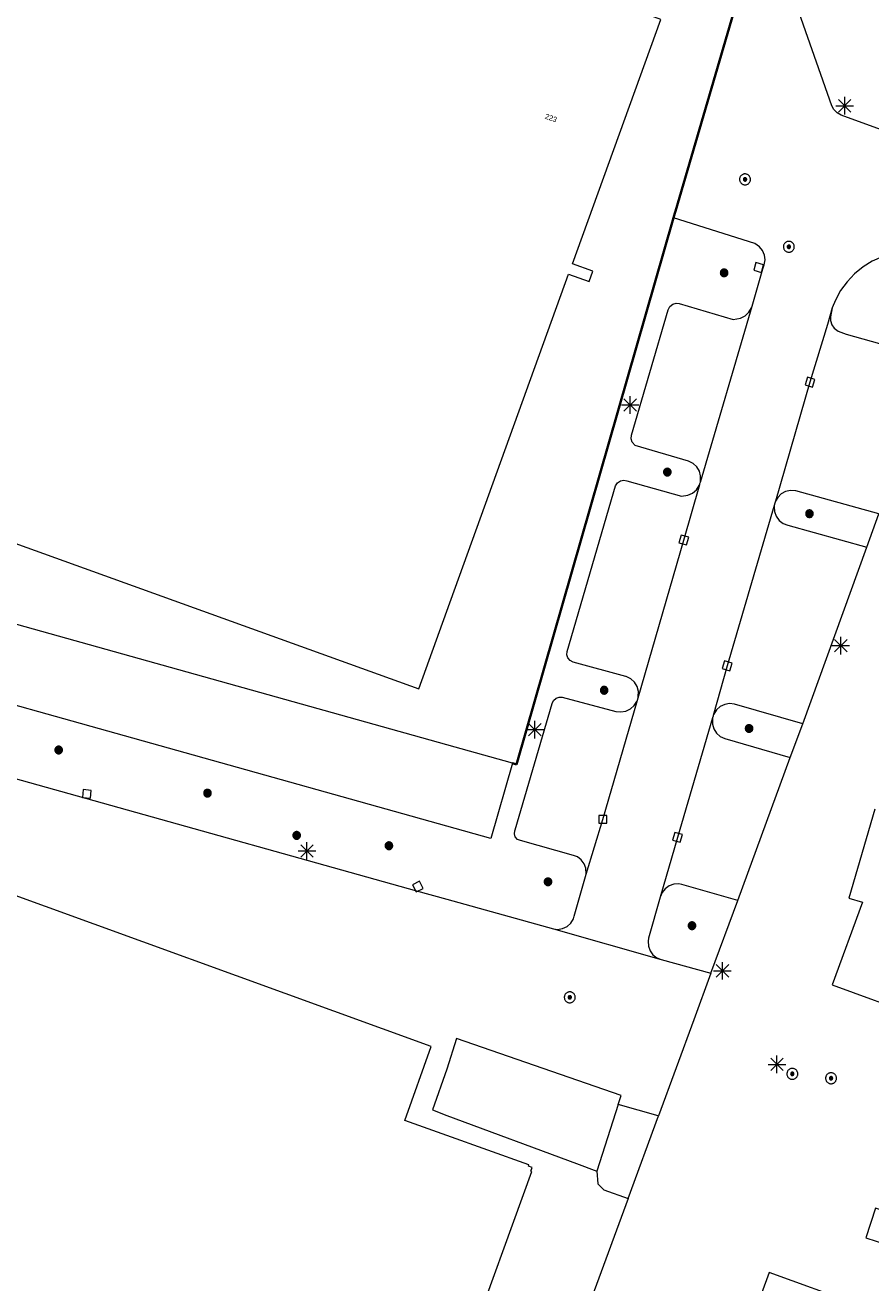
# Model space of a CAD drawing. Header units: metres. Extents: x 135779 to 137489, y 452643 to 455118.
# Tile 173 of 256: x 136476 to 136524, y 453328 to 453399. Entities that reach past the tile are written whole.
import ezdxf
from ezdxf.enums import TextEntityAlignment as Align

# ---------------------------------------------------------------- set-up
doc = ezdxf.new("R2010")
doc.units = ezdxf.units.M
doc.linetypes.add('DGN_Style_4', pattern=[89.853097, 44.898487, -22.449243, 0.056123, -22.449243])
for name, color, linetype, lineweight in [('KTop_BTD_Groenvoorziening', 62, 'Continuous', 13), ('KTop_BTD_Groenvoorziening_heesters', 62, 'Continuous', 13), ('KTop_NAR_Huisnummer (t)', 7, 'Continuous', 13), ('KTop_OBW_Overig Plus', 1, 'Continuous', 13), ('KTop_PAL_Lichtmast', 40, 'Continuous', 13), ('KTop_PND_Grondvlaksituatie van BAG-pand [tachy]', 1, 'Continuous', 13), ('KTop_PUT_Inspectie- of rioolput', 15, 'Continuous', 13), ('KTop_PUT_Kolk', 15, 'Continuous', 13), ('KTop_SHD_Hek (l)', 15, 'DGN_Style_4', 40), ('KTop_VGO_Boom', 92, 'Continuous', 13), ('KTop_WGD_Parkeervlak', 251, 'Continuous', 13), ('KTop_WGD_Rijbaan_Lokale weg', 251, 'Continuous', 13), ('KTop_WGD_Voetpad', 251, 'Continuous', 13)]:
    doc.layers.add(name, color=color, linetype=linetype, lineweight=lineweight)
doc.styles.add('Style-ROVU', font='ROVU.shx')

# ---------------------------------------------------------------- blocks, each defined once
blk = doc.blocks.new('PAL_Lichtmast')
at = {"layer": 'KTop_PAL_Lichtmast'}
for p, q in [((-0.354, -0.354), (0.354, 0.354)), ((0.354, -0.354), (-0.354, 0.354)), ((0, -0.5), (0, 0.5)), ((-0.5, 0), (0.5, 0))]:
    blk.add_line(p, q, dxfattribs=at)
blk = doc.blocks.new('PUT_Inspectie-_of_rioolput')
at = {"layer": 'KTop_PUT_Inspectie- of rioolput', "flags": 128}
for points in [[(0.31, 0), (0.308, 0.032), (0.303, 0.064), (0.294, 0.095), (0.283, 0.126), (0.268, 0.155), (0.25, 0.182), (0.23, 0.207), (0.207, 0.23), (0.182, 0.25), (0.154, 0.268), (0.126, 0.283), (0.095, 0.294), (0.064, 0.303), (0.032, 0.308), (0, 0.309), (-0.032, 0.308), (-0.064, 0.303), (-0.096, 0.294), (-0.126, 0.283), (-0.155, 0.268), (-0.182, 0.25), (-0.207, 0.23), (-0.23, 0.207), (-0.25, 0.182), (-0.268, 0.154), (-0.283, 0.126), (-0.294, 0.095), (-0.303, 0.064), (-0.308, 0.032), (-0.309, 0), (-0.308, -0.032), (-0.303, -0.064), (-0.294, -0.096), (-0.283, -0.126), (-0.268, -0.155), (-0.25, -0.182), (-0.23, -0.207), (-0.207, -0.23), (-0.182, -0.25), (-0.155, -0.268), (-0.126, -0.283), (-0.096, -0.294), (-0.064, -0.303), (-0.032, -0.308), (0, -0.309), (0.032, -0.308), (0.064, -0.303), (0.095, -0.294), (0.126, -0.283), (0.155, -0.268), (0.182, -0.25), (0.207, -0.23), (0.23, -0.207), (0.25, -0.182), (0.268, -0.155), (0.283, -0.126), (0.294, -0.096), (0.303, -0.064), (0.308, -0.032), (0.31, 0)], [(0.095, 0), (0.094, 0.009), (0.092, 0.019), (0.09, 0.029), (0.086, 0.038), (0.082, 0.047), (0.076, 0.055), (0.07, 0.063), (0.063, 0.07), (0.055, 0.076), (0.047, 0.082), (0.038, 0.086), (0.029, 0.09), (0.019, 0.092), (0.009, 0.094), (0, 0.094), (-0.01, 0.094), (-0.02, 0.092), (-0.029, 0.09), (-0.039, 0.086), (-0.048, 0.082), (-0.056, 0.076), (-0.064, 0.07), (-0.071, 0.063), (-0.077, 0.055), (-0.082, 0.047), (-0.087, 0.038), (-0.09, 0.029), (-0.093, 0.019), (-0.094, 0.009), (-0.095, 0), (-0.094, -0.01), (-0.093, -0.02), (-0.09, -0.029), (-0.087, -0.039), (-0.082, -0.048), (-0.077, -0.056), (-0.071, -0.064), (-0.064, -0.071), (-0.056, -0.077), (-0.047, -0.082), (-0.039, -0.087), (-0.029, -0.09), (-0.02, -0.093), (-0.01, -0.094), (0, -0.095), (0.009, -0.094), (0.019, -0.093), (0.029, -0.09), (0.038, -0.087), (0.047, -0.082), (0.055, -0.077), (0.063, -0.071), (0.07, -0.064), (0.076, -0.056), (0.082, -0.047), (0.086, -0.039), (0.09, -0.029), (0.092, -0.02), (0.094, -0.01), (0.095, 0)], [(0.035, 0), (0.034, 0.003), (0.034, 0.007), (0.033, 0.01), (0.031, 0.014), (0.03, 0.017), (0.028, 0.02), (0.026, 0.023), (0.023, 0.026), (0.02, 0.028), (0.017, 0.03), (0.014, 0.031), (0.01, 0.033), (0.007, 0.034), (0.003, 0.034), (0, 0.034), (-0.004, 0.034), (-0.007, 0.034), (-0.011, 0.033), (-0.014, 0.031), (-0.018, 0.03), (-0.021, 0.028), (-0.023, 0.026), (-0.026, 0.023), (-0.028, 0.02), (-0.03, 0.017), (-0.032, 0.014), (-0.033, 0.01), (-0.034, 0.007), (-0.035, 0.003), (-0.035, 0), (-0.035, -0.004), (-0.034, -0.007), (-0.033, -0.011), (-0.032, -0.014), (-0.03, -0.018), (-0.028, -0.021), (-0.026, -0.023), (-0.023, -0.026), (-0.021, -0.028), (-0.017, -0.03), (-0.014, -0.032), (-0.011, -0.033), (-0.007, -0.034), (-0.004, -0.035), (0, -0.035), (0.003, -0.035), (0.007, -0.034), (0.01, -0.033), (0.014, -0.032), (0.017, -0.03), (0.02, -0.028), (0.023, -0.026), (0.026, -0.023), (0.028, -0.021), (0.03, -0.017), (0.031, -0.014), (0.033, -0.011), (0.034, -0.007), (0.034, -0.004), (0.035, 0)], [(0.01, 0.02), (0.007, 0.02), (0.005, 0.021), (0.003, 0.022), (0.001, 0.022), (-0.001, 0.022), (-0.004, 0.022), (-0.006, 0.021), (-0.008, 0.02), (-0.01, 0.019), (-0.012, 0.018), (-0.014, 0.017), (-0.016, 0.015), (-0.017, 0.013), (-0.019, 0.012), (-0.02, 0.009), (-0.021, 0.007), (-0.022, 0.005), (-0.022, 0.003), (-0.022, 0.001), (-0.022, -0.001), (-0.022, -0.004), (-0.022, -0.006), (-0.021, -0.008), (-0.02, -0.01), (-0.019, -0.012), (-0.017, -0.014), (-0.016, -0.016), (-0.014, -0.017), (-0.012, -0.019), (-0.01, -0.02), (-0.008, -0.021), (-0.006, -0.022), (-0.003, -0.022), (-0.001, -0.022), (0.001, -0.022), (0.003, -0.022), (0.005, -0.022), (0.008, -0.021), (0.01, -0.02), (0.012, -0.019), (0.014, -0.017), (0.015, -0.016), (0.017, -0.014), (0.018, -0.012), (0.02, -0.01), (0.02, -0.008), (0.021, -0.006), (0.022, -0.003), (0.022, -0.001), (0.022, 0.001), (0.022, 0.003), (0.021, 0.005), (0.02, 0.008), (0.019, 0.01), (0.018, 0.012), (0.017, 0.014), (0.015, 0.015), (0.013, 0.017), (0.012, 0.018), (0.01, 0.02)]]:
    blk.add_lwpolyline(points, dxfattribs=at)
blk = doc.blocks.new('PUT_Kolk')
at = {"layer": 'KTop_PUT_Kolk', "flags": 128}
blk.add_lwpolyline([(0.225, -0.225), (0.225, 0.225), (-0.225, 0.225), (-0.225, -0.225), (0.225, -0.225)], dxfattribs=at)
blk = doc.blocks.new('VGO_Boom')
at = {"layer": 'KTop_VGO_Boom', "flags": 128}
for points in [[(0.215, 0), (0.214, 0.022), (0.21, 0.045), (0.204, 0.066), (0.196, 0.087), (0.186, 0.108), (0.174, 0.126), (0.16, 0.144), (0.144, 0.16), (0.126, 0.174), (0.107, 0.186), (0.087, 0.196), (0.066, 0.204), (0.045, 0.21), (0.022, 0.214), (-0.001, 0.215), (-0.023, 0.214), (-0.045, 0.21), (-0.067, 0.204), (-0.088, 0.196), (-0.108, 0.186), (-0.127, 0.174), (-0.144, 0.16), (-0.16, 0.144), (-0.174, 0.126), (-0.187, 0.107), (-0.197, 0.087), (-0.205, 0.066), (-0.211, 0.045), (-0.214, 0.022), (-0.215, -0.001), (-0.214, -0.023), (-0.211, -0.045), (-0.205, -0.067), (-0.197, -0.088), (-0.187, -0.108), (-0.174, -0.127), (-0.16, -0.144), (-0.144, -0.16), (-0.127, -0.174), (-0.108, -0.187), (-0.088, -0.197), (-0.067, -0.205), (-0.045, -0.211), (-0.023, -0.214), (0, -0.215), (0.022, -0.214), (0.045, -0.211), (0.066, -0.205), (0.087, -0.197), (0.108, -0.187), (0.126, -0.174), (0.144, -0.16), (0.16, -0.144), (0.174, -0.127), (0.186, -0.108), (0.196, -0.088), (0.204, -0.067), (0.21, -0.045), (0.214, -0.023), (0.215, -0.001)], [(0.155, 0), (0.154, 0.016), (0.152, 0.032), (0.147, 0.048), (0.142, 0.063), (0.134, 0.078), (0.125, 0.091), (0.115, 0.104), (0.104, 0.115), (0.091, 0.125), (0.077, 0.134), (0.063, 0.142), (0.048, 0.147), (0.032, 0.152), (0.016, 0.154), (-0.001, 0.155), (-0.017, 0.154), (-0.033, 0.152), (-0.048, 0.147), (-0.064, 0.142), (-0.078, 0.134), (-0.092, 0.125), (-0.104, 0.115), (-0.116, 0.104), (-0.126, 0.091), (-0.135, 0.077), (-0.142, 0.063), (-0.148, 0.048), (-0.152, 0.032), (-0.155, 0.016), (-0.155, -0.001), (-0.155, -0.017), (-0.152, -0.033), (-0.148, -0.048), (-0.142, -0.064), (-0.135, -0.078), (-0.126, -0.092), (-0.116, -0.104), (-0.104, -0.116), (-0.092, -0.126), (-0.078, -0.135), (-0.064, -0.142), (-0.048, -0.148), (-0.033, -0.152), (-0.017, -0.155), (0, -0.155), (0.016, -0.155), (0.032, -0.152), (0.048, -0.148), (0.063, -0.142), (0.078, -0.135), (0.091, -0.126), (0.104, -0.116), (0.115, -0.104), (0.125, -0.092), (0.134, -0.078), (0.142, -0.064), (0.147, -0.048), (0.152, -0.033), (0.154, -0.017), (0.155, -0.001)], [(0.095, 0), (0.094, 0.01), (0.093, 0.02), (0.09, 0.029), (0.087, 0.039), (0.082, 0.048), (0.077, 0.056), (0.071, 0.064), (0.064, 0.071), (0.056, 0.077), (0.047, 0.082), (0.039, 0.087), (0.029, 0.09), (0.02, 0.093), (0.01, 0.094), (-0.001, 0.095), (-0.01, 0.094), (-0.02, 0.093), (-0.03, 0.09), (-0.039, 0.087), (-0.048, 0.082), (-0.056, 0.077), (-0.064, 0.071), (-0.071, 0.064), (-0.077, 0.056), (-0.083, 0.047), (-0.087, 0.039), (-0.091, 0.029), (-0.093, 0.02), (-0.095, 0.01), (-0.095, -0.001), (-0.095, -0.01), (-0.093, -0.02), (-0.091, -0.03), (-0.087, -0.039), (-0.083, -0.048), (-0.077, -0.056), (-0.071, -0.064), (-0.064, -0.071), (-0.056, -0.077), (-0.048, -0.083), (-0.039, -0.087), (-0.03, -0.091), (-0.02, -0.093), (-0.01, -0.095), (0, -0.095), (0.01, -0.095), (0.02, -0.093), (0.029, -0.091), (0.039, -0.087), (0.048, -0.083), (0.056, -0.077), (0.064, -0.071), (0.071, -0.064), (0.077, -0.056), (0.082, -0.048), (0.087, -0.039), (0.09, -0.03), (0.093, -0.02), (0.094, -0.01), (0.095, -0.001)], [(0.035, 0), (0.035, 0.004), (0.034, 0.007), (0.033, 0.011), (0.032, 0.014), (0.03, 0.018), (0.028, 0.021), (0.026, 0.023), (0.023, 0.026), (0.021, 0.028), (0.017, 0.03), (0.014, 0.032), (0.011, 0.033), (0.007, 0.034), (0.004, 0.035), (-0.001, 0.035), (-0.004, 0.035), (-0.008, 0.034), (-0.011, 0.033), (-0.015, 0.032), (-0.018, 0.03), (-0.021, 0.028), (-0.024, 0.026), (-0.027, 0.023), (-0.029, 0.021), (-0.031, 0.017), (-0.032, 0.014), (-0.034, 0.011), (-0.035, 0.007), (-0.035, 0.004), (-0.035, -0.001), (-0.035, -0.004), (-0.035, -0.008), (-0.034, -0.011), (-0.032, -0.015), (-0.031, -0.018), (-0.029, -0.021), (-0.027, -0.024), (-0.024, -0.027), (-0.021, -0.029), (-0.018, -0.031), (-0.015, -0.032), (-0.011, -0.034), (-0.008, -0.035), (-0.004, -0.035), (0, -0.035), (0.004, -0.035), (0.007, -0.035), (0.011, -0.034), (0.014, -0.032), (0.018, -0.031), (0.021, -0.029), (0.023, -0.027), (0.026, -0.024), (0.028, -0.021), (0.03, -0.018), (0.032, -0.015), (0.033, -0.011), (0.034, -0.008), (0.035, -0.004), (0.035, 0)]]:
    blk.add_lwpolyline(points, dxfattribs=at)

msp = doc.modelspace()

# ---------------------------------------------------------------- linework, layer by layer
at = {"layer": 'KTop_BTD_Groenvoorziening', "flags": 128}
for points in [[(136512.018, 453337.034), (136512.007, 453337.037), (136509.731, 453337.663)], [(136508.517, 453333.886), (136508.575, 453333.166), (136508.908, 453332.833), (136510.29, 453332.339)]]:
    msp.add_lwpolyline(points, dxfattribs=at)
at = {"layer": 'KTop_BTD_Groenvoorziening_heesters', "flags": 128}
for points in [[(136512.863, 453387.986), (136503.961, 453356.971), (136503.722, 453357.037)], [(136451.305, 453363.066), (136455.868, 453361.73), (136461.809, 453359.991), (136479.495, 453355.054), (136498.285, 453349.793), (136500, 453349.317), (136506.051, 453347.638)], [(136512.177, 453345.897), (136514.994, 453345.123)]]:
    msp.add_lwpolyline(points, dxfattribs=at)
at = {"layer": 'KTop_OBW_Overig Plus', "flags": 128}
for points in [[(136503.722, 453357.037), (136500, 453358.078), (136453.521, 453371.071), (136452.256, 453366.84), (136452.249, 453366.816)], [(136503.722, 453357.037), (136502.507, 453352.762), (136500, 453353.464), (136452.578, 453366.745), (136452.455, 453366.781)]]:
    msp.add_lwpolyline(points, dxfattribs=at)
at = {"layer": 'KTop_PND_Grondvlaksituatie van BAG-pand [tachy]', "flags": 128}
for points in [[(136499.662, 453403.683), (136474.121, 453412.923), (136469.448, 453400), (136460.389, 453374.951), (136498.408, 453361.267), (136500, 453365.669), (136506.917, 453384.796), (136508.088, 453384.376), (136508.298, 453384.959), (136507.128, 453385.379), (136512.141, 453399.241), (136510.086, 453400), (136500.305, 453403.452)], [(136524.301, 453354.436), (136522.823, 453349.373), (136523.591, 453349.152), (136521.879, 453344.465), (136526.861, 453342.655)], [(136506.431, 453321.851), (136504.571, 453322.521), (136504.551, 453322.461), (136501.141, 453323.691), (136504.831, 453333.871), (136504.771, 453333.891), (136504.841, 453334.101), (136504.631, 453334.171), (136504.661, 453334.241), (136500, 453335.914), (136497.611, 453336.771), (136499.121, 453340.961), (136471.671, 453350.921)], [(136523.314, 453326.315), (136518.292, 453328.142), (136516.557, 453323.371), (136515.453, 453323.686), (136514.062, 453318.822)]]:
    msp.add_lwpolyline(points, dxfattribs=at)
at = {"layer": 'KTop_SHD_Hek (l)', "flags": 128}
for points in [[(136512.977, 453388.376), (136516.391, 453400)], [(136503.722, 453357.037), (136503.961, 453356.971), (136512.863, 453387.986)], [(136512.863, 453387.986), (136512.941, 453388.258), (136512.977, 453388.376)]]:
    msp.add_lwpolyline(points, dxfattribs=at)
at = {"layer": 'KTop_WGD_Parkeervlak', "flags": 128}
for points in [[(136514.394, 453372.997), (136514.405, 453373.063), (136514.41, 453373.347), (136514.337, 453373.622), (136514.19, 453373.865), (136513.981, 453374.058), (136513.719, 453374.189), (136510.694, 453375.069), (136510.523, 453375.268), (136510.461, 453375.458), (136510.478, 453375.652), (136512.558, 453382.772), (136512.662, 453382.953), (136512.827, 453383.083), (136513.027, 453383.142), (136513.194, 453383.133), (136516.261, 453382.214), (136516.677, 453382.3), (136516.935, 453382.434), (136517.148, 453382.634), (136517.299, 453382.883), (136517.336, 453382.981)], [(136521.877, 453382.882), (136521.776, 453382.367), (136521.781, 453382.158), (136521.858, 453381.918), (136521.985, 453381.727), (136522.216, 453381.561), (136522.665, 453381.394), (136527.745, 453379.962)], [(136510.858, 453360.745), (136510.871, 453360.824), (136510.874, 453361.11), (136510.798, 453361.386), (136510.649, 453361.631), (136510.438, 453361.824), (136510.182, 453361.952), (136510.16, 453361.96), (136507.169, 453362.776), (136506.993, 453362.863), (136506.867, 453363.012), (136506.81, 453363.199), (136506.828, 453363.381), (136509.58, 453372.79), (136509.689, 453372.956), (136509.854, 453373.066), (136510.05, 453373.104), (136510.227, 453373.071), (136513.316, 453372.197), (136513.691, 453372.252), (136513.949, 453372.37), (136514.165, 453372.555), (136514.321, 453372.792), (136514.355, 453372.864)], [(136524.527, 453371.186), (136519.806, 453372.498), (136519.51, 453372.517), (136519.235, 453372.456), (136518.987, 453372.32), (136518.787, 453372.121), (136518.66, 453371.916)], [(136518.588, 453371.671), (136518.589, 453371.598), (136518.606, 453371.316), (136518.701, 453371.051), (136518.867, 453370.822), (136519.09, 453370.649), (136519.353, 453370.545), (136523.843, 453369.301)], [(136507.92, 453350.749), (136507.898, 453351.074), (136507.801, 453351.334), (136507.635, 453351.555), (136507.412, 453351.721), (136507.201, 453351.805), (136504.177, 453352.647), (136504.009, 453352.718), (136503.887, 453352.853), (136503.834, 453353.028), (136503.859, 453353.208), (136503.883, 453353.261), (136505.973, 453360.431), (136506.055, 453360.606), (136506.201, 453360.734), (136506.387, 453360.794), (136506.549, 453360.784), (136509.596, 453359.982), (136509.881, 453359.949), (136510.163, 453359.996), (136510.421, 453360.119), (136510.636, 453360.309), (136510.79, 453360.55), (136510.82, 453360.614)], [(136520.209, 453359.278), (136516.339, 453360.394), (136516.056, 453360.425), (136515.775, 453360.377), (136515.518, 453360.253), (136515.306, 453360.063), (136515.154, 453359.822), (136515.125, 453359.756)], [(136515.086, 453359.621), (136515.075, 453359.548), (136515.075, 453359.263), (136515.154, 453358.989), (136515.305, 453358.747), (136515.517, 453358.557), (136515.774, 453358.433), (136519.498, 453357.365)], [(136516.515, 453349.256), (136513.341, 453350.163), (136513.166, 453350.193), (136512.885, 453350.176), (136512.62, 453350.082), (136512.391, 453349.917), (136512.218, 453349.695), (136512.114, 453349.433)], [(136509.731, 453337.663), (136509.898, 453338.184), (136500.548, 453341.418), (136500, 453339.684), (136499.184, 453337.368), (136500, 453337.056), (136507.357, 453334.318), (136508.517, 453333.886)], [(136509.731, 453337.663), (136508.517, 453333.886)]]:
    msp.add_lwpolyline(points, dxfattribs=at)
at = {"layer": 'KTop_WGD_Rijbaan_Lokale weg', "flags": 128}
for points in [[(136517.861, 453405.006), (136516.391, 453400), (136512.977, 453388.376), (136512.941, 453388.258), (136512.863, 453387.986)], [(136533.522, 453389.752), (136533.37, 453389.814), (136525.655, 453392.631), (136522.379, 453393.822), (136522.152, 453393.945), (136521.975, 453394.131), (136521.865, 453394.354), (136519.865, 453400), (136517.861, 453405.006)], [(136517.336, 453382.981), (136517.943, 453385.101), (136518.016, 453385.326), (136518.065, 453385.601), (136518.033, 453385.878), (136517.925, 453386.135), (136517.749, 453386.351), (136517.485, 453386.532), (136512.863, 453387.986)], [(136529.652, 453385.189), (136527.759, 453385.885), (136527.156, 453386.022), (136526.54, 453386.081), (136525.921, 453386.059), (136525.311, 453385.958), (136524.718, 453385.78), (136524.154, 453385.526), (136523.627, 453385.202), (136523.146, 453384.812), (136522.719, 453384.364), (136522.354, 453383.865), (136522.056, 453383.322), (136521.877, 453382.882)], [(136514.394, 453372.997), (136517.336, 453382.981)], [(136521.877, 453382.882), (136521.607, 453381.93), (136520.617, 453378.663), (136518.66, 453371.916)], [(136514.355, 453372.864), (136514.372, 453372.923), (136514.394, 453372.997)], [(136510.858, 453360.745), (136513.454, 453369.706), (136514.355, 453372.864)], [(136518.588, 453371.671), (136515.919, 453362.567), (136515.125, 453359.756)], [(136518.66, 453371.916), (136518.625, 453371.796), (136518.588, 453371.671)], [(136507.92, 453350.749), (136508.862, 453353.854), (136510.82, 453360.614)], [(136510.82, 453360.614), (136510.858, 453360.745)], [(136515.086, 453359.621), (136513.099, 453352.833), (136512.114, 453349.433)], [(136515.125, 453359.756), (136515.111, 453359.707), (136515.086, 453359.621)], [(136506.051, 453347.638), (136506.29, 453347.61), (136506.569, 453347.656), (136506.824, 453347.779), (136507.035, 453347.968), (136507.185, 453348.208), (136507.238, 453348.356), (136507.92, 453350.749)], [(136512.114, 453349.433), (136511.456, 453347.12), (136511.425, 453346.943), (136511.441, 453346.663), (136511.536, 453346.398), (136511.701, 453346.17), (136511.923, 453345.998), (136512.177, 453345.897)], [(136506.051, 453347.638), (136512.177, 453345.897)]]:
    msp.add_lwpolyline(points, dxfattribs=at)
at = {"layer": 'KTop_WGD_Voetpad', "flags": 128}
for points in [[(136523.843, 453369.301), (136524.527, 453371.186)], [(136520.209, 453359.278), (136523.843, 453369.301)], [(136519.498, 453357.365), (136520.209, 453359.278)], [(136516.515, 453349.256), (136519.498, 453357.365)], [(136514.994, 453345.123), (136516.515, 453349.256)], [(136514.994, 453345.123), (136514.019, 453342.472), (136512.018, 453337.034)], [(136510.29, 453332.339), (136512.018, 453337.034)], [(136510.29, 453332.339), (136506.431, 453321.851)], [(136523.79, 453330.102), (136525.541, 453329.529), (136526.09, 453331.208), (136524.339, 453331.78), (136523.79, 453330.102)]]:
    msp.add_lwpolyline(points, dxfattribs=at)

# ---------------------------------------------------------------- block references
at = {"layer": 'KTop_PAL_Lichtmast'}
for p in [(136522.588, 453394.351), (136510.408, 453377.369), (136522.364, 453363.714), (136504.998, 453358.946), (136492.062, 453352.061), (136515.648, 453345.257), (136518.742, 453339.949)]:
    msp.add_blockref('PAL_Lichtmast', p, dxfattribs=at)
at = {"layer": 'KTop_PUT_Inspectie- of rioolput'}
for p, rotation in [((136516.929, 453390.173), 163.6323447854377), ((136519.417, 453386.348), 198.7572496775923), ((136506.98, 453343.754), 74.13492985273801), ((136519.615, 453339.41), 347.6061753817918), ((136521.811, 453339.16), 167.6061753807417)]:
    msp.add_blockref('PUT_Inspectie-_of_rioolput', p, dxfattribs=dict(at, rotation=rotation))
at = {"layer": 'KTop_PUT_Kolk'}
for p, rotation in [((136517.702, 453385.171), 343.8037210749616), ((136520.617, 453378.664), 343.1415968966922), ((136513.455, 453369.707), 164.0761726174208), ((136515.919, 453362.568), 343.6605600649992), ((136479.562, 453355.295), 354.6640656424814), ((136513.099, 453352.834), 343.6840556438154), ((136498.352, 453350.034), 26.98994548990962)]:
    msp.add_blockref('PUT_Kolk', p, dxfattribs=dict(at, rotation=rotation))
msp.add_blockref('PUT_Kolk', (136508.862, 453353.854), dxfattribs=at)
at = {"layer": 'KTop_VGO_Boom'}
for p in [(136515.742, 453384.869), (136512.517, 453373.56), (136520.587, 453371.199), (136508.932, 453361.18), (136517.159, 453359.011), (136477.965, 453357.791), (136486.413, 453355.341), (136491.477, 453352.942), (136496.713, 453352.355), (136505.744, 453350.31), (136513.919, 453347.817)]:
    msp.add_blockref('VGO_Boom', p, dxfattribs=at)

# ---------------------------------------------------------------- texts
at = {"layer": 'KTop_NAR_Huisnummer (t)', "style": 'Style-ROVU'}
msp.add_text('223', height=0.3, rotation=340.1, dxfattribs=at).set_placement((136506.242, 453393.54), align=Align.MIDDLE_RIGHT)

doc.saveas('drawing.dxf')
